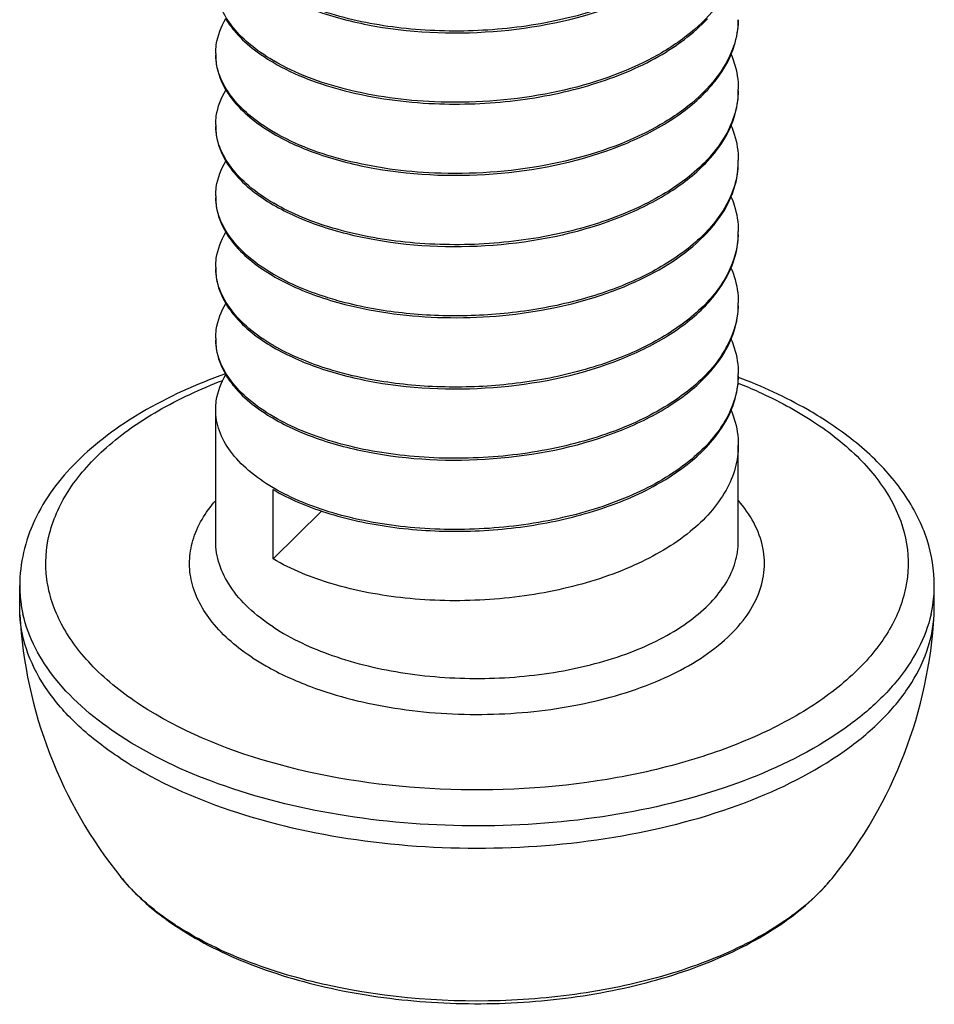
# Model space of a CAD drawing. Header units: millimetres. Extents: x 0 to 4620, y -1280 to 3267.
# Tile 23 of 103: x 2827 to 2836, y 1976 to 1985. Entities that reach past the tile are written whole.
import ezdxf

# ---------------------------------------------------------------- set-up
doc = ezdxf.new("R2010")
doc.units = ezdxf.units.MM
doc.header["$LTSCALE"] = 254.1
doc.layers.get('0').update_dxf_attribs({"linetype": 'CONTINUOUS'})

msp = doc.modelspace()

# ---------------------------------------------------------------- linework, layer by layer
at = {"color": 7, "linetype": 'Continuous'}
for p, q in [((2833.6968, 1982.4951), (2833.6965, 1982.4922)), ((2833.6968, 1982.4951), (2833.6967, 1982.4922)), ((2828.6973, 1980.2452), (2828.6973, 1981.5034)), ((2833.6973, 1980.2452), (2833.6973, 1981.163)), ((2829.2463, 1980.0749), (2829.2463, 1980.7387)), ((2829.2463, 1980.0749), (2829.7096, 1980.5329)), ((2826.8223, 1979.6069), (2826.8223, 1979.8197)), ((2835.5723, 1979.6069), (2835.5723, 1979.8197)), ((2826.8242, 1979.5391), (2826.8223, 1979.6069)), ((2835.5704, 1979.5391), (2835.5723, 1979.6069))]:
    msp.add_line(p, q, dxfattribs=at)
for centre, radius, start, end in [((2829.2776, 1984.9075), 0.5802, 180.00317, 181.67627), ((2830.2256, 1986.5111), 1.9365, 239.62106, 239.8516), ((2832.8896, 1984.5671), 0.8077, 358.79302, 359.99673), ((2829.277, 1984.2266), 0.5796, 179.9968, 181.67597), ((2830.227, 1985.8328), 1.9393, 239.62107, 239.85515), ((2832.8836, 1983.8865), 0.8137, 353.28251, 358.78519), ((2832.8899, 1983.8863), 0.8074, 358.79396, 359.99743), ((2832.8751, 1983.8874), 0.8222, 352.56102, 353.28801), ((2829.2778, 1983.5459), 0.5805, 180.00408, 181.67811), ((2830.226, 1985.1503), 1.9374, 239.62106, 239.85268), ((2832.8901, 1983.2054), 0.8072, 357.89663, 0.00282), ((2829.2778, 1982.8651), 0.5804, 180.00384, 181.67785), ((2830.2261, 1984.4696), 1.9375, 239.62106, 239.85287), ((2832.8902, 1982.5246), 0.8071, 357.90535, 0.00268), ((2829.2776, 1982.1843), 0.5803, 180.00341, 181.67665), ((2830.2278, 1983.7918), 1.941, 239.62107, 239.85819), ((2832.8895, 1981.8439), 0.8078, 358.79278, 359.99657), ((2830.2255, 1983.1071), 1.9364, 239.62106, 239.85158), ((2830.226, 1982.4271), 1.9374, 239.62106, 239.85268), ((2828.0401, 1979.8201), 1.2177, 180.02006, 188.37053), ((2834.3507, 1979.8204), 1.2216, 350.13555, 359.9672), ((2828.0608, 1979.823), 1.2387, 188.36312, 189.84536), ((2828.0815, 1979.8267), 1.2597, 189.85051, 192.87618), ((2834.3129, 1979.8268), 1.26, 347.1105, 350.14412), ((2831.1973, 1979.785), 4.38, 183.21783, 218.94571), ((2831.1973, 1979.785), 4.38, 321.05429, 356.78217), ((2833.2224, 1978.1495), 1.777, 317.33032, 321.02504), ((2833.0807, 1978.2801), 1.9697, 313.85935, 317.33056), ((2832.9939, 1978.3689), 2.0939, 313.24783, 313.88779), ((2829.9383, 1979.0613), 2.9717, 236.75571, 237.45822)]:
    msp.add_arc(centre, radius, start, end, dxfattribs=at)
for points, knots in [([(2833.6905, 1986.5041), (2833.6713, 1986.3571), (2833.537, 1986.0476), (2833.1433, 1985.6802), (2832.5952, 1985.3912), (2831.933, 1985.1967), (2831.2105, 1985.108), (2830.4874, 1985.1301), (2829.8249, 1985.2575), (2829.4245, 1985.4177), (2829.253, 1985.5173)], [0, 0, 0, 0, 0.088153, 0.192075, 0.315045, 0.453581, 0.600361, 0.746268, 0.882059, 1, 1, 1, 1]), ([(2829.2463, 1985.5043), (2829.3854, 1985.4227), (2829.704, 1985.2845), (2830.432, 1985.1057), (2831.4229, 1985.0757), (2832.3869, 1985.2818), (2833.0375, 1985.6025), (2833.2978, 1985.8082), (2833.402, 1985.9201)], [0, 0, 0, 0, 0.10979, 0.234495, 0.508623, 0.776999, 0.895877, 1, 1, 1, 1]), ([(2833.6966, 1985.8947), (2833.6923, 1985.7918), (2833.6401, 1985.5764), (2833.4486, 1985.2845), (2833.1585, 1985.0249), (2832.6358, 1984.7184), (2831.8315, 1984.477), (2831.1434, 1984.4301), (2830.7896, 1984.4453)], [0, 0, 0, 0, 0.087795, 0.184091, 0.293403, 0.416866, 0.6981, 1, 1, 1, 1]), ([(2829.2463, 1984.8405), (2829.1652, 1984.888), (2829.0188, 1984.9885), (2828.8425, 1985.1681), (2828.7291, 1985.3635), (2828.6996, 1985.504), (2828.6976, 1985.5713)], [0, 0, 0, 0, 0.29633, 0.557066, 0.787723, 1, 1, 1, 1]), ([(2828.6973, 1984.9074), (2828.6973, 1984.9357), (2828.7058, 1985.0525), (2828.7499, 1985.1654), (2828.7955, 1985.2413)], [0, 0, 0, 0, 0.241992, 1, 1, 1, 1]), ([(2828.7934, 1985.2409), (2828.8169, 1985.2013), (2828.938, 1985.0329), (2829.1078, 1984.9047), (2829.2463, 1984.8235)], [0, 0, 0, 0, 0.222855, 1, 1, 1, 1]), ([(2830.7892, 1984.4283), (2831.0472, 1984.4172), (2831.5593, 1984.4372), (2832.2871, 1984.5854), (2832.918, 1984.8413), (2833.2683, 1985.0957), (2833.4019, 1985.2392)], [0, 0, 0, 0, 0.27618, 0.545343, 0.790367, 1, 1, 1, 1]), ([(2833.6972, 1985.2308), (2833.695, 1985.1275), (2833.6468, 1984.9103), (2833.4586, 1984.615), (2833.1699, 1984.3521), (2832.6466, 1984.0415), (2831.8379, 1983.7969), (2831.1455, 1983.7492), (2830.7892, 1983.7645)], [0, 0, 0, 0, 0.087732, 0.183728, 0.292742, 0.416044, 0.697481, 1, 1, 1, 1]), ([(2833.6275, 1984.8971), (2833.639, 1984.924), (2833.6787, 1985.031), (2833.6973, 1985.146), (2833.6973, 1985.2308)], [0, 0, 0, 0, 0.256921, 1, 1, 1, 1]), ([(2828.6973, 1984.8904), (2828.6973, 1984.8622), (2828.7057, 1984.7458), (2828.7495, 1984.6334), (2828.7948, 1984.5578)], [0, 0, 0, 0, 0.242047, 1, 1, 1, 1]), ([(2829.2463, 1984.1597), (2829.1652, 1984.2072), (2829.0188, 1984.3077), (2828.8425, 1984.4873), (2828.7291, 1984.6827), (2828.6996, 1984.8232), (2828.6976, 1984.8905)], [0, 0, 0, 0, 0.29633, 0.55706, 0.78772, 1, 1, 1, 1]), ([(2833.4014, 1984.5579), (2833.426, 1984.5843), (2833.5152, 1984.6872), (2833.5884, 1984.8048), (2833.6275, 1984.8971)], [0, 0, 0, 0, 0.264318, 1, 1, 1, 1]), ([(2833.629, 1984.8974), (2833.6402, 1984.8706), (2833.6791, 1984.7647), (2833.6973, 1984.6509), (2833.6973, 1984.567)], [0, 0, 0, 0, 0.256791, 1, 1, 1, 1]), ([(2829.2463, 1984.8235), (2829.4591, 1984.6987), (2829.9685, 1984.512), (2830.5016, 1984.4407), (2830.7892, 1984.4283)], [0, 0, 0, 0, 0.46141, 1, 1, 1, 1]), ([(2830.7896, 1984.4453), (2830.5034, 1984.4576), (2829.9728, 1984.5283), (2829.4655, 1984.7132), (2829.253, 1984.8366)], [0, 0, 0, 0, 0.538211, 1, 1, 1, 1]), ([(2828.6973, 1984.2266), (2828.6973, 1984.2547), (2828.7057, 1984.3707), (2828.7491, 1984.4828), (2828.7942, 1984.5583)], [0, 0, 0, 0, 0.242097, 1, 1, 1, 1]), ([(2828.7948, 1984.5578), (2828.8184, 1984.5184), (2828.9393, 1984.351), (2829.1084, 1984.2235), (2829.2463, 1984.1427)], [0, 0, 0, 0, 0.222982, 1, 1, 1, 1]), ([(2829.2463, 1984.1427), (2829.3854, 1984.0611), (2829.7039, 1983.9229), (2830.4316, 1983.7442), (2831.4223, 1983.714), (2832.3862, 1983.92), (2833.0368, 1984.2404), (2833.2971, 1984.446), (2833.4014, 1984.5579)], [0, 0, 0, 0, 0.109782, 0.234478, 0.508578, 0.776957, 0.895854, 1, 1, 1, 1]), ([(2833.6972, 1984.5501), (2833.6956, 1984.477), (2833.6716, 1984.3268), (2833.5392, 1984.0281), (2833.2153, 1983.6871), (2832.6733, 1983.3802), (2832.0053, 1983.1685), (2831.2679, 1983.0677), (2830.5249, 1983.0828), (2829.8422, 1983.2091), (2829.4293, 1983.3726), (2829.253, 1983.475)], [0, 0, 0, 0, 0.042702, 0.0876, 0.189171, 0.310438, 0.448543, 0.596069, 0.743455, 0.880867, 1, 1, 1, 1]), ([(2833.6274, 1984.2161), (2833.6389, 1984.2431), (2833.6787, 1984.3501), (2833.6973, 1984.4652), (2833.6973, 1984.55)], [0, 0, 0, 0, 0.256926, 1, 1, 1, 1]), ([(2833.4017, 1983.8774), (2833.4262, 1983.9037), (2833.5152, 1984.0065), (2833.5884, 1984.1239), (2833.6274, 1984.2161)], [0, 0, 0, 0, 0.264301, 1, 1, 1, 1]), ([(2833.6291, 1984.2163), (2833.6403, 1984.1896), (2833.6791, 1984.0837), (2833.6973, 1983.97), (2833.6973, 1983.8862)], [0, 0, 0, 0, 0.256783, 1, 1, 1, 1]), ([(2828.6973, 1984.2096), (2828.6973, 1984.1816), (2828.7056, 1984.0661), (2828.7487, 1983.9544), (2828.7935, 1983.8792)], [0, 0, 0, 0, 0.242144, 1, 1, 1, 1]), ([(2829.2463, 1983.4789), (2829.1652, 1983.5264), (2829.0188, 1983.6269), (2828.8425, 1983.8065), (2828.7291, 1984.0019), (2828.6996, 1984.1424), (2828.6976, 1984.2096)], [0, 0, 0, 0, 0.29633, 0.557056, 0.787723, 1, 1, 1, 1]), ([(2830.7892, 1983.7645), (2830.5032, 1983.7768), (2829.9728, 1983.8475), (2829.4655, 1984.0323), (2829.2531, 1984.1557)], [0, 0, 0, 0, 0.538202, 1, 1, 1, 1]), ([(2828.6973, 1983.5458), (2828.6973, 1983.5741), (2828.7058, 1983.6909), (2828.7498, 1983.8037), (2828.7954, 1983.8796)], [0, 0, 0, 0, 0.242, 1, 1, 1, 1]), ([(2828.7935, 1983.8792), (2828.817, 1983.8396), (2828.9381, 1983.6712), (2829.1078, 1983.5431), (2829.2463, 1983.4619)], [0, 0, 0, 0, 0.222865, 1, 1, 1, 1]), ([(2829.2463, 1983.4619), (2829.3854, 1983.3803), (2829.7039, 1983.2421), (2830.4317, 1983.0634), (2831.4225, 1983.0333), (2832.3865, 1983.2393), (2833.037, 1983.5598), (2833.2974, 1983.7655), (2833.4017, 1983.8774)], [0, 0, 0, 0, 0.109782, 0.23448, 0.508593, 0.776971, 0.895862, 1, 1, 1, 1]), ([(2833.6293, 1983.5397), (2833.6405, 1983.5664), (2833.6792, 1983.6721), (2833.6973, 1983.7856), (2833.6973, 1983.8692)], [0, 0, 0, 0, 0.256752, 1, 1, 1, 1]), ([(2833.6905, 1983.781), (2833.6743, 1983.6574), (2833.5763, 1983.3994), (2833.2833, 1983.0729), (2832.8669, 1982.7986), (2832.4462, 1982.6263), (2832.0707, 1982.5206), (2831.6655, 1982.4382), (2831.1449, 1982.3875), (2830.5287, 1982.4077), (2830.128, 1982.476), (2829.9375, 1982.5248)], [0, 0, 0, 0, 0.086738, 0.185779, 0.30083, 0.430915, 0.500464, 0.57209, 0.718368, 0.863211, 1, 1, 1, 1]), ([(2828.6973, 1983.5288), (2828.6973, 1983.5008), (2828.7056, 1983.3851), (2828.7488, 1983.2733), (2828.7937, 1983.198)], [0, 0, 0, 0, 0.24213, 1, 1, 1, 1]), ([(2829.2463, 1982.7981), (2829.1652, 1982.8456), (2829.0188, 1982.9461), (2828.8425, 1983.1257), (2828.7291, 1983.3211), (2828.6996, 1983.4616), (2828.6976, 1983.5289)], [0, 0, 0, 0, 0.296326, 0.557064, 0.787724, 1, 1, 1, 1]), ([(2833.4022, 1983.1972), (2833.4269, 1983.2238), (2833.5168, 1983.3277), (2833.5904, 1983.4465), (2833.6293, 1983.5397)], [0, 0, 0, 0, 0.264445, 1, 1, 1, 1]), ([(2833.6272, 1983.54), (2833.6387, 1983.513), (2833.6786, 1983.4058), (2833.6973, 1983.2904), (2833.6973, 1983.2054)], [0, 0, 0, 0, 0.256964, 1, 1, 1, 1]), ([(2828.6973, 1982.865), (2828.6973, 1982.8933), (2828.7058, 1983.01), (2828.7497, 1983.1227), (2828.7953, 1983.1985)], [0, 0, 0, 0, 0.24201, 1, 1, 1, 1]), ([(2828.7937, 1983.198), (2828.8172, 1983.1585), (2828.9383, 1982.9903), (2829.1079, 1982.8622), (2829.2463, 1982.7811)], [0, 0, 0, 0, 0.222883, 1, 1, 1, 1]), ([(2829.9342, 1982.5086), (2830.2422, 1982.4293), (2830.8952, 1982.3494), (2831.8608, 1982.4274), (2832.7322, 1982.6896), (2833.2253, 1983.0071), (2833.4022, 1983.1972)], [0, 0, 0, 0, 0.260297, 0.533095, 0.787459, 1, 1, 1, 1]), ([(2833.6293, 1982.859), (2833.6405, 1982.8856), (2833.6792, 1982.9913), (2833.6973, 1983.1048), (2833.6973, 1983.1884)], [0, 0, 0, 0, 0.256751, 1, 1, 1, 1]), ([(2833.6968, 1983.1758), (2833.6922, 1983.05), (2833.6155, 1982.7823), (2833.3375, 1982.4382), (2832.9262, 1982.1485), (2832.4066, 1981.9237), (2831.8104, 1981.7741), (2831.1751, 1981.707), (2830.5419, 1981.7249), (2830.1299, 1981.7945), (2829.9342, 1981.8448)], [0, 0, 0, 0, 0.085985, 0.183366, 0.297083, 0.426706, 0.568249, 0.715669, 0.861934, 1, 1, 1, 1]), ([(2828.6973, 1982.848), (2828.6973, 1982.82), (2828.7056, 1982.7045), (2828.7487, 1982.5929), (2828.7934, 1982.5176)], [0, 0, 0, 0, 0.242155, 1, 1, 1, 1]), ([(2829.2463, 1982.1173), (2829.1652, 1982.1648), (2829.0188, 1982.2653), (2828.8425, 1982.4449), (2828.7291, 1982.6403), (2828.6996, 1982.7808), (2828.6976, 1982.8481)], [0, 0, 0, 0, 0.296326, 0.557064, 0.787724, 1, 1, 1, 1]), ([(2833.4018, 1982.516), (2833.4266, 1982.5426), (2833.5166, 1982.6466), (2833.5903, 1982.7656), (2833.6293, 1982.859)], [0, 0, 0, 0, 0.264465, 1, 1, 1, 1]), ([(2833.6272, 1982.8593), (2833.6387, 1982.8322), (2833.6786, 1982.725), (2833.6973, 1982.6096), (2833.6973, 1982.5246)], [0, 0, 0, 0, 0.256961, 1, 1, 1, 1]), ([(2829.2463, 1982.7811), (2829.2954, 1982.7523), (2829.5141, 1982.6367), (2829.7501, 1982.556), (2829.9342, 1982.5086)], [0, 0, 0, 0, 0.230447, 1, 1, 1, 1]), ([(2829.9375, 1982.5248), (2829.8735, 1982.5412), (2829.6375, 1982.6088), (2829.4083, 1982.704), (2829.253, 1982.7942)], [0, 0, 0, 0, 0.268946, 1, 1, 1, 1]), ([(2828.6973, 1982.1842), (2828.6973, 1982.2125), (2828.7058, 1982.3293), (2828.7498, 1982.4421), (2828.7955, 1982.518)], [0, 0, 0, 0, 0.241995, 1, 1, 1, 1]), ([(2828.7934, 1982.5176), (2828.817, 1982.4781), (2828.938, 1982.3096), (2829.1078, 1982.1815), (2829.2463, 1982.1003)], [0, 0, 0, 0, 0.222858, 1, 1, 1, 1]), ([(2829.2463, 1982.1003), (2829.3854, 1982.0187), (2829.7039, 1981.8805), (2830.4319, 1981.7018), (2831.4227, 1981.6717), (2832.3867, 1981.8778), (2833.0372, 1982.1983), (2833.2976, 1982.404), (2833.4018, 1982.516)], [0, 0, 0, 0, 0.109788, 0.234491, 0.508612, 0.776988, 0.89587, 1, 1, 1, 1]), ([(2833.6967, 1982.4922), (2833.6907, 1982.3437), (2833.5813, 1982.0231), (2833.2029, 1981.6369), (2832.6598, 1981.3319), (2832.1142, 1981.1615), (2831.6339, 1981.0755), (2831.1329, 1981.0276), (2830.5182, 1981.0412), (2829.8392, 1981.1678), (2829.4285, 1981.3307), (2829.253, 1981.4326)], [0, 0, 0, 0, 0.087125, 0.189152, 0.310777, 0.449028, 0.522244, 0.596627, 0.743829, 0.88102, 1, 1, 1, 1]), ([(2833.6276, 1982.174), (2833.639, 1982.2009), (2833.6787, 1982.3079), (2833.6973, 1982.4229), (2833.6973, 1982.5076)], [0, 0, 0, 0, 0.256918, 1, 1, 1, 1]), ([(2828.6973, 1982.1672), (2828.6973, 1982.1393), (2828.7056, 1982.0238), (2828.7487, 1981.9121), (2828.7934, 1981.8369)], [0, 0, 0, 0, 0.242156, 1, 1, 1, 1]), ([(2829.2463, 1981.4365), (2829.1652, 1981.484), (2829.0188, 1981.5845), (2828.8425, 1981.7641), (2828.7291, 1981.9595), (2828.6996, 1982.1), (2828.6976, 1982.1673)], [0, 0, 0, 0, 0.296331, 0.557065, 0.787722, 1, 1, 1, 1]), ([(2833.4014, 1981.8347), (2833.4259, 1981.861), (2833.5152, 1981.964), (2833.5885, 1982.0816), (2833.6276, 1982.174)], [0, 0, 0, 0, 0.264325, 1, 1, 1, 1]), ([(2833.6289, 1982.1743), (2833.6401, 1982.1475), (2833.6791, 1982.0415), (2833.6973, 1981.9277), (2833.6973, 1981.8438)], [0, 0, 0, 0, 0.256792, 1, 1, 1, 1]), ([(2829.9342, 1981.8448), (2829.8706, 1981.8612), (2829.6358, 1981.9287), (2829.4077, 1982.0235), (2829.2532, 1982.1133)], [0, 0, 0, 0, 0.268879, 1, 1, 1, 1]), ([(2828.7901, 1981.8452), (2828.5126, 1981.7459), (2828.0028, 1981.5175), (2827.3634, 1981.0492), (2826.9307, 1980.4786), (2826.8223, 1980.0321), (2826.8223, 1979.8197)], [0, 0, 0, 0, 0.295565, 0.556561, 0.787035, 1, 1, 1, 1]), ([(2827.9781, 1978.6779), (2827.8158, 1978.7843), (2827.5281, 1979.0107), (2827.2091, 1979.4222), (2827.0534, 1979.8724), (2827.0828, 1980.3358), (2827.2921, 1980.7756), (2827.6576, 1981.173), (2828.16, 1981.5196), (2828.5526, 1981.7007), (2828.7656, 1981.7823)], [0, 0, 0, 0, 0.136425, 0.255286, 0.361475, 0.463996, 0.573341, 0.697359, 0.839597, 1, 1, 1, 1]), ([(2828.6973, 1981.5034), (2828.6973, 1981.5317), (2828.7058, 1981.6486), (2828.7499, 1981.7614), (2828.7955, 1981.8373)], [0, 0, 0, 0, 0.241993, 1, 1, 1, 1]), ([(2828.7934, 1981.8369), (2828.8169, 1981.7974), (2828.938, 1981.6289), (2829.1078, 1981.5007), (2829.2463, 1981.4195)], [0, 0, 0, 0, 0.222856, 1, 1, 1, 1]), ([(2829.2463, 1981.4195), (2829.3854, 1981.3379), (2829.7038, 1981.1997), (2830.4316, 1981.021), (2831.4222, 1980.9909), (2832.3861, 1981.1968), (2833.0367, 1981.5172), (2833.2971, 1981.7228), (2833.4014, 1981.8347)], [0, 0, 0, 0, 0.109781, 0.234476, 0.508575, 0.776955, 0.895852, 1, 1, 1, 1]), ([(2833.6972, 1981.8269), (2833.6956, 1981.7538), (2833.6716, 1981.6037), (2833.5392, 1981.3049), (2833.2153, 1980.9639), (2832.6733, 1980.657), (2832.0053, 1980.4453), (2831.2679, 1980.3445), (2830.5249, 1980.3596), (2829.8422, 1980.4859), (2829.4293, 1980.6494), (2829.253, 1980.7518)], [0, 0, 0, 0, 0.042703, 0.087601, 0.189173, 0.310439, 0.448543, 0.59607, 0.743456, 0.880867, 1, 1, 1, 1]), ([(2833.6275, 1981.493), (2833.6389, 1981.52), (2833.6787, 1981.627), (2833.6973, 1981.742), (2833.6973, 1981.8268)], [0, 0, 0, 0, 0.256922, 1, 1, 1, 1]), ([(2834.5537, 1981.3832), (2834.4902, 1981.4249), (2834.2175, 1981.5913), (2833.9254, 1981.7248), (2833.6978, 1981.8109)], [0, 0, 0, 0, 0.237804, 1, 1, 1, 1]), ([(2833.6946, 1981.7567), (2833.7606, 1981.7303), (2834.0097, 1981.6245), (2834.2498, 1981.4963), (2834.4166, 1981.3869)], [0, 0, 0, 0, 0.262817, 1, 1, 1, 1]), ([(2829.2463, 1980.7557), (2829.1636, 1980.8042), (2829.0146, 1980.9068), (2828.8363, 1981.0908), (2828.7237, 1981.2913), (2828.6973, 1981.435), (2828.6973, 1981.5034)], [0, 0, 0, 0, 0.29699, 0.557561, 0.787708, 1, 1, 1, 1]), ([(2829.2463, 1980.7387), (2829.4047, 1980.6458), (2829.7724, 1980.4931), (2830.3826, 1980.3625), (2831.0536, 1980.3233), (2831.7349, 1980.3805), (2832.3798, 1980.5344), (2833.0646, 1980.8254), (2833.5018, 1981.1964), (2833.6275, 1981.493)], [0, 0, 0, 0, 0.114666, 0.246149, 0.388063, 0.53262, 0.671864, 0.798881, 1, 1, 1, 1]), ([(2833.629, 1981.4933), (2833.6402, 1981.4666), (2833.6791, 1981.3606), (2833.6973, 1981.2469), (2833.6973, 1981.163)], [0, 0, 0, 0, 0.256789, 1, 1, 1, 1]), ([(2834.4166, 1981.3869), (2834.5747, 1981.2833), (2834.8558, 1981.0631), (2835.1712, 1980.665), (2835.3335, 1980.2304), (2835.3229, 1979.7809), (2835.141, 1979.3499), (2834.8084, 1978.9568), (2834.3431, 1978.61), (2833.7622, 1978.3183), (2833.0862, 1978.0911), (2832.0763, 1977.8821), (2830.7575, 1977.826), (2829.265, 1978.0594), (2828.3535, 1978.4318), (2827.9781, 1978.6779)], [0, 0, 0, 0, 0.056138, 0.105229, 0.149101, 0.191161, 0.235507, 0.285382, 0.342411, 0.40679, 0.477703, 0.553663, 0.712606, 0.866644, 1, 1, 1, 1]), ([(2835.5723, 1979.8197), (2835.5723, 1979.9674), (2835.5226, 1980.2707), (2835.3104, 1980.6927), (2834.9801, 1981.0724), (2834.7046, 1981.2843), (2834.5537, 1981.3832)], [0, 0, 0, 0, 0.228344, 0.465942, 0.721136, 1, 1, 1, 1]), ([(2833.6973, 1981.163), (2833.6973, 1981.0896), (2833.6763, 1980.9385), (2833.5485, 1980.6369), (2833.2271, 1980.2916), (2832.6847, 1979.9808), (2832.014, 1979.7662), (2831.2723, 1979.6637), (2830.5245, 1979.6786), (2829.8379, 1979.8061), (2829.423, 1979.9713), (2829.2463, 1980.0749)], [0, 0, 0, 0, 0.042695, 0.087469, 0.188679, 0.309733, 0.447871, 0.595618, 0.743285, 0.880884, 1, 1, 1, 1]), ([(2829.0512, 1979.1294), (2828.9073, 1979.2237), (2828.6597, 1979.4276), (2828.4683, 1979.7747), (2828.4387, 1980.0536), (2828.4838, 1980.3323), (2828.5997, 1980.5217), (2828.6954, 1980.6318)], [0, 0, 0, 0, 0.289092, 0.530326, 0.642271, 0.754784, 1, 1, 1, 1]), ([(2829.6049, 1978.855), (2829.8645, 1978.7581), (2830.4264, 1978.6204), (2831.2964, 1978.5644), (2832.1575, 1978.6528), (2832.9229, 1978.8764), (2833.4506, 1979.1747), (2833.7442, 1979.4706), (2833.886, 1979.699), (2833.9545, 1979.9403), (2833.9415, 1980.2753), (2833.8096, 1980.5053), (2833.6976, 1980.6338)], [0, 0, 0, 0, 0.147199, 0.304942, 0.46131, 0.604667, 0.726301, 0.778167, 0.824707, 0.867612, 0.909438, 1, 1, 1, 1]), ([(2829.2463, 1979.4243), (2829.1631, 1979.4788), (2829.013, 1979.5938), (2828.8349, 1979.7966), (2828.7233, 1980.0156), (2828.6973, 1980.1707), (2828.6973, 1980.2452)], [0, 0, 0, 0, 0.290599, 0.549507, 0.782302, 1, 1, 1, 1]), ([(2829.2463, 1979.4243), (2829.4214, 1979.3095), (2829.8341, 1979.1208), (2830.5216, 1978.9604), (2831.2696, 1978.9127), (2832.0112, 1978.9826), (2832.6802, 1979.1634), (2833.1532, 1979.4056), (2833.4344, 1979.6475), (2833.5834, 1979.836), (2833.676, 1980.0367), (2833.6973, 1980.1773), (2833.6973, 1980.2452)], [0, 0, 0, 0, 0.123265, 0.263943, 0.413703, 0.562481, 0.700389, 0.819666, 0.871274, 0.917716, 0.960028, 1, 1, 1, 1]), ([(2827.783, 1978.1703), (2827.6434, 1978.2618), (2827.3905, 1978.4545), (2827.0864, 1978.7918), (2826.8876, 1979.155), (2826.8313, 1979.4138), (2826.8242, 1979.5391)], [0, 0, 0, 0, 0.289447, 0.548623, 0.782319, 1, 1, 1, 1]), ([(2827.783, 1978.3831), (2827.5525, 1978.5342), (2827.1563, 1978.8606), (2826.9047, 1979.322), (2826.8535, 1979.546)], [0, 0, 0, 0, 0.545378, 1, 1, 1, 1]), ([(2835.5411, 1979.5457), (2835.5149, 1979.4311), (2835.4265, 1979.1992), (2835.2062, 1978.8791), (2834.9014, 1978.5815), (2834.3688, 1978.2061), (2833.5294, 1977.8383), (2832.3784, 1977.5743), (2831.1312, 1977.4904), (2829.8894, 1977.5939), (2828.754, 1977.8754), (2828.0735, 1978.1926), (2827.783, 1978.3831)], [0, 0, 0, 0, 0.040774, 0.085021, 0.133862, 0.187796, 0.31034, 0.448844, 0.595814, 0.742305, 0.879447, 1, 1, 1, 1]), ([(2827.783, 1978.1703), (2828.0855, 1977.972), (2828.7973, 1977.645), (2829.9837, 1977.364), (2831.2763, 1977.2754), (2832.562, 1977.388), (2833.7287, 1977.6912), (2834.5601, 1978.101), (2835.0634, 1978.5124), (2835.3358, 1978.8344), (2835.5133, 1979.1781), (2835.5638, 1979.4211), (2835.5704, 1979.5391)], [0, 0, 0, 0, 0.122599, 0.262415, 0.411388, 0.559758, 0.697868, 0.818004, 0.870195, 0.917211, 0.95994, 1, 1, 1, 1]), ([(2829.0512, 1979.1294), (2829.0918, 1979.1028), (2829.2681, 1978.9955), (2829.4572, 1978.9101), (2829.6049, 1978.855)], [0, 0, 0, 0, 0.23562, 1, 1, 1, 1]), ([(2827.7908, 1977.0318), (2827.8272, 1976.9868), (2827.989, 1976.8047), (2828.1819, 1976.6517), (2828.337, 1976.5501)], [0, 0, 0, 0, 0.237677, 1, 1, 1, 1]), ([(2828.3092, 1976.576), (2828.2576, 1976.6098), (2828.0689, 1976.7422), (2827.8969, 1976.9005), (2827.7908, 1977.0318)], [0, 0, 0, 0, 0.267879, 1, 1, 1, 1]), ([(2828.337, 1976.5501), (2828.553, 1976.4085), (2829.0466, 1976.1667), (2829.8681, 1975.9326), (2830.7688, 1975.8147), (2831.6951, 1975.8194), (2832.5916, 1975.9462), (2833.4057, 1976.1892), (2834.0923, 1976.5377), (2834.4625, 1976.8569), (2834.6038, 1977.0318)], [0, 0, 0, 0, 0.115578, 0.243927, 0.380926, 0.520818, 0.657355, 0.784862, 0.899379, 1, 1, 1, 1]), ([(2834.4285, 1976.8437), (2834.2703, 1976.6949), (2833.8811, 1976.4258), (2833.1929, 1976.1324), (2832.3924, 1975.932), (2831.2372, 1975.8052), (2830.0704, 1975.8918), (2829.0095, 1976.2004), (2828.5439, 1976.4259), (2828.3398, 1976.5562)], [0, 0, 0, 0, 0.101439, 0.218403, 0.347954, 0.485363, 0.760251, 0.886907, 1, 1, 1, 1])]:
    msp.add_open_spline(points, degree=3, knots=knots, dxfattribs=at)

doc.saveas('drawing.dxf')
